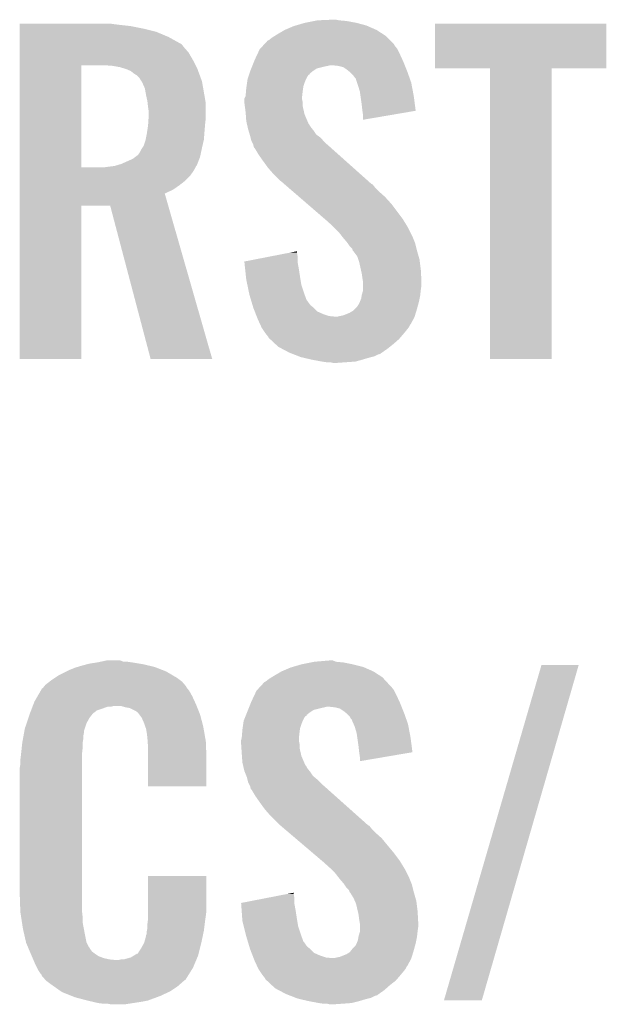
# Model space of a CAD drawing. Extents: x -9 to 122, y -9 to 65.
# Tile 23 of 256: x 3.28 to 5.6, y 23.17 to 27.07. Entities that reach past the tile are written whole.
import ezdxf

# ---------------------------------------------------------------- set-up
doc = ezdxf.new("R2010")
doc.units = 0
doc.layers.add('CLICKER_4_FOR_R7FA4M2A_V100_GTO', color=12, linetype='CONTINUOUS')

msp = doc.modelspace()

# ---------------------------------------------------------------- linework, layer by layer
at = {"layer": 'CLICKER_4_FOR_R7FA4M2A_V100_GTO'}
for points in [[(4.406898, 27.05354), (4.445, 27.06116), (4.61264, 27.05354), (4.572, 27.06116)], [(4.445, 27.06116), (4.457702, 27.0637), (4.572, 27.06116), (4.54406, 27.0637)], [(4.457702, 27.0637), (4.51612, 27.06624), (4.54406, 27.0637), (4.531362, 27.06624)], [(3.27916, 27.04846), (3.279162, 27.051), (3.65252, 27.04846), (3.63474, 27.051)], [(3.27916, 27.04592), (3.27916, 27.04846), (3.67284, 27.04592), (3.65252, 27.04846)], [(3.27916, 27.04084), (3.27916, 27.04592), (3.718558, 27.04084), (3.67284, 27.04592)], [(3.27916, 27.03068), (3.27916, 27.04084), (3.76936, 27.03068), (3.718558, 27.04084)], [(3.27916, 27.017978), (3.27916, 27.03068), (3.820162, 27.017978), (3.76936, 27.03068)], [(4.29768, 27.00782), (4.328158, 27.025598), (4.719038, 27.00782), (4.69138, 27.025598)], [(4.328158, 27.025598), (4.328162, 27.0256), (4.69138, 27.025598), (4.691376, 27.0256)], [(4.328162, 27.0256), (4.36372, 27.040842), (4.691376, 27.0256), (4.656544, 27.040842)], [(4.36372, 27.040842), (4.37235, 27.04338), (4.656544, 27.040842), (4.650742, 27.04338)], [(4.37235, 27.04338), (4.406898, 27.05354), (4.650742, 27.04338), (4.61264, 27.05354)], [(4.92252, 26.873222), (4.92254, 27.050978), (5.600678, 26.873222), (5.6007, 27.050978)], [(4.92254, 27.050978), (4.922542, 27.051), (5.6007, 27.050978), (4.922542, 27.051)], [(3.27916, 26.99766), (3.27916, 27.017978), (3.868422, 26.99766), (3.820162, 27.017978)], [(3.27916, 26.97226), (3.27916, 26.99766), (3.91414, 26.97226), (3.868422, 26.99766)], [(4.247854, 26.969716), (4.259584, 26.982422), (4.759962, 26.969716), (4.747258, 26.982422)], [(4.259584, 26.982422), (4.26466, 26.98496), (4.747258, 26.982422), (4.74472, 26.98496)], [(4.26466, 26.98496), (4.277362, 26.99512), (4.74472, 26.98496), (4.73456, 26.99512)], [(4.277362, 26.99512), (4.289548, 27.002738), (4.73456, 26.99512), (4.726942, 27.002738)], [(4.289548, 27.002738), (4.29768, 27.00782), (4.726942, 27.002738), (4.719038, 27.00782)], [(3.27916, 26.969716), (3.27916, 26.97226), (3.919222, 26.969716), (3.91414, 26.97226)], [(3.27916, 26.95702), (3.27916, 26.969716), (3.92938, 26.95702), (3.919222, 26.969716)], [(3.27916, 26.936698), (3.27916, 26.95702), (3.947162, 26.936698), (3.92938, 26.95702)], [(4.220734, 26.93162), (4.229102, 26.9494), (4.78282, 26.93162), (4.773932, 26.9494)], [(4.229102, 26.9494), (4.231444, 26.951938), (4.773932, 26.9494), (4.772662, 26.951938)], [(4.231444, 26.951938), (4.243168, 26.96464), (4.772662, 26.951938), (4.7625, 26.96464)], [(4.243168, 26.96464), (4.247854, 26.969716), (4.7625, 26.96464), (4.759962, 26.969716)], [(3.279158, 26.90622), (3.27916, 26.936698), (3.96494, 26.90622), (3.947162, 26.936698)], [(3.279158, 26.8859), (3.279158, 26.90622), (3.9751, 26.8859), (3.96494, 26.90622)], [(4.205732, 26.8986), (4.20878, 26.90622), (4.79806, 26.8986), (4.794544, 26.90622)], [(4.20878, 26.90622), (4.220734, 26.93162), (4.794544, 26.90622), (4.78282, 26.93162)], [(3.279152, 26.482062), (3.279158, 26.8859), (3.52298, 26.482062), (3.523002, 26.8859)], [(3.647442, 26.88336), (3.61442, 26.8859), (3.97637, 26.88336), (3.9751, 26.8859)], [(3.675382, 26.87828), (3.647442, 26.88336), (3.97891, 26.87828), (3.97637, 26.88336)], [(3.700782, 26.87066), (3.675382, 26.87828), (3.98272, 26.87066), (3.97891, 26.87828)], [(3.700788, 26.870658), (3.700782, 26.87066), (3.98272, 26.870658), (3.98272, 26.87066)], [(3.71856, 26.863038), (3.700788, 26.870658), (3.985528, 26.863038), (3.98272, 26.870658)], [(4.191846, 26.86304), (4.19354, 26.86812), (4.43992, 26.86304), (4.447538, 26.86812)], [(4.19354, 26.86812), (4.19557, 26.873198), (4.447538, 26.86812), (4.455156, 26.873198)], [(4.19557, 26.873198), (4.19862, 26.88082), (4.455156, 26.873198), (4.48564, 26.88082)], [(4.19862, 26.88082), (4.199636, 26.88336), (4.48564, 26.88082), (4.49834, 26.88336)], [(4.199636, 26.88336), (4.200652, 26.8859), (4.49834, 26.88336), (4.508498, 26.8859)], [(4.200652, 26.8859), (4.205732, 26.8986), (4.80314, 26.8859), (4.79806, 26.8986)], [(4.538978, 26.88336), (4.516118, 26.8859), (4.804156, 26.88336), (4.80314, 26.8859)], [(4.559298, 26.878282), (4.538978, 26.88336), (4.806188, 26.878282), (4.804156, 26.88336)], [(4.57454, 26.86812), (4.559298, 26.878282), (4.810252, 26.86812), (4.806188, 26.878282)], [(4.584066, 26.8605), (4.57454, 26.86812), (4.8133, 26.8605), (4.810252, 26.86812)], [(5.140938, 26.8732), (4.92252, 26.873222), (5.600678, 26.8732), (5.600678, 26.873222)], [(5.14094, 26.873178), (5.140938, 26.8732), (5.3848, 26.873178), (5.600678, 26.8732)], [(5.14096, 25.722602), (5.14094, 26.873178), (5.384778, 25.722602), (5.3848, 26.873178)], [(3.731262, 26.852878), (3.71856, 26.863038), (3.989272, 26.852878), (3.985528, 26.863038)], [(3.743962, 26.845258), (3.731262, 26.852878), (3.992078, 26.845258), (3.989272, 26.852878)], [(3.75158, 26.837638), (3.743962, 26.845258), (3.994886, 26.837638), (3.992078, 26.845258)], [(3.761106, 26.822398), (3.75158, 26.837638), (4.0005, 26.822398), (3.994886, 26.837638)], [(4.179026, 26.817322), (4.18084, 26.83002), (4.4069, 26.817322), (4.41198, 26.83002)], [(4.18084, 26.83002), (4.180842, 26.830022), (4.41198, 26.83002), (4.41198, 26.830022)], [(4.180842, 26.830022), (4.184226, 26.840178), (4.41198, 26.830022), (4.41706, 26.840178)], [(4.184226, 26.840178), (4.186766, 26.847796), (4.41706, 26.840178), (4.42214, 26.847796)], [(4.186766, 26.847796), (4.18761, 26.850334), (4.42214, 26.847796), (4.427206, 26.850334)], [(4.18761, 26.850334), (4.188456, 26.852872), (4.427206, 26.850334), (4.42722, 26.852872)], [(4.188456, 26.852872), (4.191846, 26.86304), (4.42722, 26.852872), (4.43992, 26.86304)], [(4.587238, 26.857962), (4.584066, 26.8605), (4.814196, 26.857962), (4.8133, 26.8605)], [(4.597398, 26.8478), (4.587238, 26.857962), (4.817784, 26.8478), (4.814196, 26.857962)], [(4.60502, 26.837642), (4.597398, 26.8478), (4.821368, 26.837642), (4.817784, 26.8478)], [(4.610094, 26.832566), (4.60502, 26.837642), (4.82316, 26.832566), (4.821368, 26.837642)], [(4.6101, 26.830024), (4.610094, 26.832566), (4.824056, 26.830024), (4.82316, 26.832566)], [(4.614336, 26.817318), (4.6101, 26.830024), (4.82854, 26.817318), (4.824056, 26.830024)], [(3.76428, 26.817318), (3.761106, 26.822398), (4.001384, 26.817318), (4.0005, 26.822398)], [(3.77444, 26.794458), (3.76428, 26.817318), (4.00536, 26.794458), (4.001384, 26.817318)], [(3.77952, 26.76652), (3.77444, 26.794458), (4.01022, 26.76652), (4.00536, 26.794458)], [(4.174912, 26.7843), (4.17576, 26.79446), (4.39928, 26.7843), (4.40073, 26.79446)], [(4.17576, 26.79446), (4.176848, 26.802078), (4.40073, 26.79446), (4.40182, 26.802078)], [(4.176848, 26.802078), (4.179026, 26.817322), (4.40182, 26.802078), (4.4069, 26.817322)], [(4.61772, 26.80716), (4.614336, 26.817318), (4.830476, 26.80716), (4.82854, 26.817318)], [(4.62534, 26.781762), (4.61772, 26.80716), (4.835314, 26.781762), (4.830476, 26.80716)], [(3.780086, 26.76398), (3.77952, 26.76652), (4.01066, 26.76398), (4.01022, 26.76652)], [(3.7846, 26.743658), (3.780086, 26.76398), (4.014048, 26.743658), (4.01066, 26.76398)], [(4.16814, 26.751278), (4.168142, 26.753824), (4.39674, 26.751278), (4.39674, 26.753824)], [(4.16814, 26.738582), (4.16814, 26.751278), (4.39928, 26.738582), (4.39674, 26.751278)], [(4.168142, 26.753824), (4.171946, 26.761438), (4.39674, 26.753824), (4.39674, 26.761438)], [(4.171946, 26.761438), (4.17322, 26.763984), (4.39674, 26.761438), (4.397022, 26.763984)], [(4.17322, 26.763984), (4.174912, 26.7843), (4.397022, 26.763984), (4.39928, 26.7843)], [(4.627882, 26.76398), (4.62534, 26.781762), (4.8387, 26.76398), (4.835314, 26.781762)], [(4.63296, 26.72842), (4.627882, 26.76398), (4.843326, 26.72842), (4.8387, 26.76398)], [(3.78573, 26.733498), (3.7846, 26.743658), (4.01574, 26.733498), (4.014048, 26.743658)], [(3.78714, 26.7208), (3.78573, 26.733498), (4.01574, 26.7208), (4.01574, 26.733498)], [(3.78968, 26.703018), (3.78714, 26.7208), (4.01574, 26.703018), (4.01574, 26.7208)], [(4.168142, 26.738578), (4.16814, 26.738582), (4.39928, 26.738578), (4.39928, 26.738582)], [(4.170174, 26.723338), (4.168142, 26.738578), (4.39928, 26.723338), (4.39928, 26.738578)], [(4.17322, 26.70048), (4.170174, 26.723338), (4.404558, 26.70048), (4.39928, 26.723338)], [(4.6355, 26.70556), (4.63296, 26.72842), (4.8463, 26.70556), (4.843326, 26.72842)], [(3.787648, 26.65476), (3.789172, 26.67762), (4.0132, 26.65476), (4.01574, 26.67762)], [(3.789172, 26.67762), (3.78968, 26.68524), (4.01574, 26.67762), (4.01574, 26.68524)], [(3.78968, 26.68524), (3.78968, 26.703018), (4.01574, 26.68524), (4.01574, 26.703018)], [(4.173946, 26.690318), (4.17322, 26.70048), (4.406902, 26.690318), (4.404558, 26.70048)], [(4.17576, 26.66492), (4.173946, 26.690318), (4.417788, 26.66492), (4.406902, 26.690318)], [(4.635502, 26.705556), (4.6355, 26.70556), (4.8463, 26.705556), (4.8463, 26.70556)], [(4.63804, 26.68778), (4.635502, 26.705556), (4.742104, 26.68778), (4.8463, 26.705556)], [(4.63804, 26.670026), (4.63804, 26.68778), (4.63804, 26.670026), (4.742104, 26.68778)], [(3.783622, 26.62428), (3.78714, 26.64714), (4.01066, 26.62428), (4.012564, 26.64714)], [(3.78714, 26.64714), (3.787648, 26.65476), (4.012564, 26.64714), (4.0132, 26.65476)], [(4.178106, 26.65476), (4.17576, 26.66492), (4.422142, 26.65476), (4.417788, 26.66492)], [(4.178692, 26.652216), (4.178106, 26.65476), (4.424682, 26.652216), (4.422142, 26.65476)], [(4.179864, 26.647138), (4.178692, 26.652216), (4.427222, 26.647138), (4.424682, 26.652216)], [(4.181622, 26.63952), (4.179864, 26.647138), (4.4323, 26.63952), (4.427222, 26.647138)], [(4.18338, 26.6319), (4.181622, 26.63952), (4.438396, 26.6319), (4.4323, 26.63952)], [(4.184904, 26.62682), (4.18338, 26.6319), (4.44246, 26.62682), (4.438396, 26.6319)], [(3.776978, 26.58872), (3.777486, 26.59126), (4.007532, 26.58872), (4.00812, 26.59126)], [(3.777486, 26.59126), (3.78206, 26.61412), (4.00812, 26.59126), (4.009878, 26.61412)], [(3.78206, 26.61412), (3.783622, 26.62428), (4.009878, 26.61412), (4.01066, 26.62428)], [(4.189478, 26.611578), (4.184904, 26.62682), (4.452622, 26.611578), (4.44246, 26.62682)], [(4.191, 26.606498), (4.189478, 26.611578), (4.459736, 26.606498), (4.452622, 26.611578)], [(4.192906, 26.59888), (4.191, 26.606498), (4.470402, 26.59888), (4.459736, 26.606498)], [(4.196078, 26.586182), (4.192906, 26.59888), (4.481284, 26.586182), (4.470402, 26.59888)], [(3.7592, 26.550618), (3.76428, 26.55824), (3.998866, 26.550618), (4.0005, 26.55824)], [(3.76428, 26.55824), (3.769358, 26.565856), (4.0005, 26.55824), (4.002256, 26.565856)], [(3.769358, 26.565856), (3.776978, 26.58872), (4.002256, 26.565856), (4.007532, 26.58872)], [(4.198622, 26.581098), (4.196078, 26.586182), (4.48564, 26.581098), (4.481284, 26.586182)], [(4.2037, 26.570942), (4.198622, 26.581098), (4.49725, 26.570942), (4.48564, 26.581098)], [(4.205606, 26.56332), (4.2037, 26.570942), (4.50596, 26.56332), (4.49725, 26.570942)], [(4.206238, 26.560786), (4.205606, 26.56332), (4.5088, 26.560786), (4.50596, 26.56332)], [(4.208778, 26.558242), (4.206238, 26.560786), (4.511652, 26.558242), (4.5088, 26.560786)], [(4.22402, 26.532838), (4.208778, 26.558242), (4.540122, 26.532838), (4.511652, 26.558242)], [(3.68046, 26.494738), (3.726178, 26.51506), (3.982128, 26.494738), (3.989946, 26.51506)], [(3.726178, 26.51506), (3.736334, 26.522678), (3.989946, 26.51506), (3.992878, 26.522678)], [(3.736334, 26.522678), (3.746498, 26.5303), (3.992878, 26.522678), (3.99451, 26.5303)], [(3.746498, 26.5303), (3.749038, 26.532838), (3.99451, 26.5303), (3.995054, 26.532838)], [(3.749038, 26.532838), (3.754118, 26.540458), (3.995054, 26.532838), (3.996688, 26.540458)], [(3.754118, 26.540458), (3.7592, 26.550618), (3.996688, 26.540458), (3.998866, 26.550618)], [(4.2418, 26.50744), (4.22402, 26.532838), (4.568586, 26.50744), (4.540122, 26.532838)], [(3.279152, 26.48204), (3.279152, 26.482062), (3.616958, 26.48204), (3.52298, 26.482062)], [(3.279152, 26.476962), (3.279152, 26.48204), (3.97256, 26.476962), (3.975098, 26.48204)], [(3.279152, 26.46426), (3.279152, 26.476962), (3.964942, 26.46426), (3.97256, 26.476962)], [(3.616958, 26.48204), (3.63474, 26.48458), (3.975098, 26.48204), (3.976368, 26.48458)], [(3.63474, 26.48458), (3.655026, 26.487116), (3.976368, 26.48458), (3.977638, 26.487116)], [(3.655026, 26.487116), (3.655058, 26.48712), (3.977638, 26.487116), (3.97764, 26.48712)], [(3.655058, 26.48712), (3.663526, 26.48966), (3.97764, 26.48712), (3.980176, 26.48966)], [(3.663526, 26.48966), (3.68046, 26.494738), (3.980176, 26.48966), (3.982128, 26.494738)], [(4.26212, 26.479498), (4.2418, 26.50744), (4.5999, 26.479498), (4.568586, 26.50744)], [(4.2799, 26.45918), (4.26212, 26.479498), (4.62267, 26.45918), (4.5999, 26.479498)], [(3.27915, 26.446478), (3.279152, 26.46426), (3.952238, 26.446478), (3.964942, 26.46426)], [(3.27915, 26.4287), (3.27915, 26.446478), (3.934458, 26.4287), (3.952238, 26.446478)], [(4.31038, 26.4287), (4.2799, 26.45918), (4.65683, 26.4287), (4.62267, 26.45918)], [(3.27915, 26.41092), (3.27915, 26.4287), (3.9116, 26.41092), (3.934458, 26.4287)], [(3.27915, 26.39314), (3.27915, 26.41092), (3.886198, 26.39314), (3.9116, 26.41092)], [(4.323078, 26.418542), (4.31038, 26.4287), (4.668214, 26.418542), (4.65683, 26.4287)], [(4.32562, 26.415998), (4.323078, 26.418542), (4.671064, 26.415998), (4.668214, 26.418542)], [(4.328564, 26.413456), (4.32562, 26.415998), (4.676142, 26.413456), (4.671064, 26.415998)], [(4.343266, 26.40076), (4.328564, 26.413456), (4.6863, 26.40076), (4.676142, 26.413456)], [(4.360912, 26.38552), (4.343266, 26.40076), (4.70154, 26.38552), (4.6863, 26.40076)], [(3.27915, 26.377882), (3.27915, 26.39314), (3.853184, 26.377882), (3.886198, 26.39314)], [(3.27915, 26.32964), (3.27915, 26.377882), (3.86702, 26.32964), (3.853184, 26.377882)], [(4.38444, 26.3652), (4.360912, 26.38552), (4.7244, 26.3652), (4.70154, 26.38552)], [(4.41679, 26.337262), (4.38444, 26.3652), (4.749798, 26.337262), (4.7244, 26.3652)], [(3.27914, 25.722602), (3.27915, 26.329618), (3.522958, 25.722602), (3.52298, 26.329618)], [(3.27915, 26.329618), (3.27915, 26.32964), (3.52298, 26.329618), (3.637262, 26.32964)], [(3.797296, 25.722596), (3.637262, 26.32964), (4.041108, 25.722596), (3.86702, 26.32964)], [(4.487378, 26.2763), (4.41679, 26.337262), (4.79552, 26.2763), (4.749798, 26.337262)], [(4.49326, 26.27122), (4.487378, 26.2763), (4.798648, 26.27122), (4.79552, 26.2763)], [(4.51866, 26.24836), (4.49326, 26.27122), (4.812714, 26.24836), (4.798648, 26.27122)], [(4.52374, 26.24328), (4.51866, 26.24836), (4.81584, 26.24328), (4.812714, 26.24836)], [(4.541518, 26.2255), (4.52374, 26.24328), (4.82473, 26.2255), (4.81584, 26.24328)], [(4.555348, 26.20772), (4.541518, 26.2255), (4.83362, 26.20772), (4.82473, 26.2255)], [(4.5593, 26.202638), (4.555348, 26.20772), (4.835654, 26.202638), (4.83362, 26.20772)], [(4.57454, 26.184862), (4.5593, 26.202638), (4.842764, 26.184862), (4.835654, 26.202638)], [(4.576236, 26.182318), (4.57454, 26.184862), (4.84378, 26.182318), (4.842764, 26.184862)], [(4.5847, 26.16962), (4.576236, 26.182318), (4.846956, 26.16962), (4.84378, 26.182318)], [(4.594856, 26.159462), (4.5847, 26.16962), (4.849496, 26.159462), (4.846956, 26.16962)], [(4.16816, 26.108664), (4.272336, 26.128978), (4.37896, 26.108664), (4.37896, 26.128978)], [(4.272336, 26.128978), (4.35049, 26.144218), (4.37896, 26.128978), (4.37642, 26.144218)], [(4.35049, 26.144218), (4.37642, 26.149274), (4.37642, 26.144218), (4.37642, 26.149274)], [(4.5974, 26.151844), (4.594856, 26.159462), (4.8514, 26.151844), (4.849496, 26.159462)], [(4.597404, 26.15184), (4.5974, 26.151844), (4.8514, 26.15184), (4.8514, 26.151844)], [(4.599938, 26.1493), (4.597404, 26.15184), (4.852126, 26.1493), (4.8514, 26.15184)], [(4.615178, 26.128982), (4.599938, 26.1493), (4.857932, 26.128982), (4.852126, 26.1493)], [(4.619414, 26.116278), (4.615178, 26.128982), (4.86156, 26.116278), (4.857932, 26.128982)], [(4.168434, 26.106118), (4.16816, 26.108664), (4.37896, 26.106118), (4.37896, 26.108664)], [(4.171418, 26.07818), (4.168434, 26.106118), (4.38404, 26.07818), (4.37896, 26.106118)], [(4.622798, 26.10612), (4.619414, 26.116278), (4.86283, 26.10612), (4.86156, 26.116278)], [(4.629574, 26.07564), (4.622798, 26.10612), (4.86664, 26.07564), (4.86283, 26.10612)], [(4.174946, 26.04516), (4.171418, 26.07818), (4.38912, 26.04516), (4.38404, 26.07818)], [(4.17576, 26.03754), (4.174946, 26.04516), (4.390392, 26.03754), (4.38912, 26.04516)], [(4.63296, 26.060398), (4.629574, 26.07564), (4.867488, 26.060398), (4.86664, 26.07564)], [(4.6355, 26.04262), (4.63296, 26.060398), (4.868476, 26.04262), (4.867488, 26.060398)], [(4.180524, 26.014678), (4.17576, 26.03754), (4.394202, 26.014678), (4.390392, 26.03754)], [(4.186874, 25.9842), (4.180524, 26.014678), (4.40436, 25.9842), (4.394202, 26.014678)], [(4.637618, 26.029922), (4.6355, 26.04262), (4.86918, 26.029922), (4.868476, 26.04262)], [(4.63804, 26.027382), (4.637618, 26.029922), (4.86918, 26.027382), (4.86918, 26.029922)], [(4.63804, 26.01468), (4.63804, 26.027382), (4.86918, 26.01468), (4.86918, 26.027382)], [(4.63804, 25.9969), (4.63804, 26.01468), (4.86664, 25.9969), (4.86918, 26.01468)], [(4.18846, 25.976578), (4.186874, 25.9842), (4.407134, 25.976578), (4.40436, 25.9842)], [(4.194556, 25.95626), (4.18846, 25.976578), (4.414524, 25.95626), (4.407134, 25.976578)], [(4.63042, 25.961342), (4.632536, 25.974042), (4.86156, 25.961342), (4.8641, 25.974042)], [(4.632536, 25.974042), (4.63296, 25.976582), (4.8641, 25.974042), (4.864382, 25.976582)], [(4.63296, 25.976582), (4.63804, 25.994362), (4.864382, 25.976582), (4.866356, 25.994362)], [(4.63804, 25.994362), (4.63804, 25.9969), (4.866356, 25.994362), (4.86664, 25.9969)], [(4.195318, 25.95372), (4.194556, 25.95626), (4.41706, 25.95372), (4.414524, 25.95626)], [(4.197604, 25.9461), (4.195318, 25.95372), (4.42214, 25.9461), (4.41706, 25.95372)], [(4.200652, 25.935938), (4.197604, 25.9461), (4.429762, 25.935938), (4.42214, 25.9461)], [(4.2037, 25.92578), (4.200652, 25.935938), (4.44246, 25.92578), (4.429762, 25.935938)], [(4.60502, 25.9207), (4.61518, 25.93086), (4.8514, 25.9207), (4.85417, 25.93086)], [(4.61518, 25.93086), (4.62026, 25.938482), (4.85417, 25.93086), (4.856248, 25.938482)], [(4.62026, 25.938482), (4.62534, 25.94864), (4.856248, 25.938482), (4.85902, 25.94864)], [(4.62534, 25.94864), (4.63042, 25.961342), (4.85902, 25.94864), (4.86156, 25.961342)], [(4.2037, 25.925778), (4.2037, 25.92578), (4.442464, 25.925778), (4.44246, 25.92578)], [(4.209628, 25.910538), (4.2037, 25.925778), (4.457704, 25.910538), (4.442464, 25.925778)], [(4.213578, 25.90038), (4.209628, 25.910538), (4.48056, 25.90038), (4.457704, 25.910538)], [(4.216542, 25.89276), (4.213578, 25.90038), (4.503422, 25.89276), (4.48056, 25.90038)], [(4.21753, 25.89022), (4.216542, 25.89276), (4.528818, 25.89022), (4.503422, 25.89276)], [(4.218518, 25.887678), (4.21753, 25.89022), (4.84124, 25.887678), (4.842022, 25.89022)], [(4.536442, 25.89022), (4.5466, 25.89276), (4.842022, 25.89022), (4.842802, 25.89276)], [(4.5466, 25.89276), (4.559302, 25.895302), (4.842802, 25.89276), (4.843584, 25.895302)], [(4.559302, 25.895302), (4.584702, 25.90546), (4.843584, 25.895302), (4.84671, 25.90546)], [(4.584702, 25.90546), (4.597402, 25.913082), (4.84671, 25.90546), (4.849056, 25.913082)], [(4.597402, 25.913082), (4.60502, 25.9207), (4.849056, 25.913082), (4.8514, 25.9207)], [(4.22148, 25.88006), (4.218518, 25.887678), (4.837082, 25.88006), (4.84124, 25.887678)], [(4.23086, 25.85974), (4.22148, 25.88006), (4.825998, 25.85974), (4.837082, 25.88006)], [(4.232034, 25.857196), (4.23086, 25.85974), (4.823458, 25.857196), (4.825998, 25.85974)], [(4.23672, 25.84704), (4.232034, 25.857196), (4.81838, 25.84704), (4.823458, 25.857196)], [(4.245188, 25.83434), (4.23672, 25.84704), (4.80822, 25.83434), (4.81838, 25.84704)], [(4.25196, 25.82418), (4.245188, 25.83434), (4.799752, 25.82418), (4.80822, 25.83434)], [(4.256024, 25.8191), (4.25196, 25.82418), (4.79552, 25.8191), (4.799752, 25.82418)], [(4.26212, 25.81148), (4.256024, 25.8191), (4.788988, 25.81148), (4.79552, 25.8191)], [(4.264658, 25.806404), (4.26212, 25.81148), (4.784638, 25.806404), (4.788988, 25.81148)], [(4.270108, 25.801318), (4.264658, 25.806404), (4.78028, 25.801318), (4.784638, 25.806404)], [(4.289156, 25.78354), (4.270108, 25.801318), (4.75996, 25.78354), (4.78028, 25.801318)], [(4.30276, 25.770842), (4.289156, 25.78354), (4.744086, 25.770842), (4.75996, 25.78354)], [(4.317156, 25.76322), (4.30276, 25.770842), (4.73456, 25.76322), (4.744086, 25.770842)], [(4.345938, 25.74798), (4.317156, 25.76322), (4.712788, 25.74798), (4.73456, 25.76322)], [(4.352476, 25.745438), (4.345938, 25.74798), (4.709158, 25.745438), (4.712788, 25.74798)], [(4.359008, 25.742898), (4.352476, 25.745438), (4.706614, 25.742898), (4.709158, 25.745438)], [(4.365536, 25.74036), (4.359008, 25.742898), (4.696458, 25.74036), (4.706614, 25.742898)], [(4.385138, 25.732738), (4.365536, 25.74036), (4.681218, 25.732738), (4.696458, 25.74036)], [(3.522958, 25.72258), (3.27914, 25.722602), (3.522958, 25.72258), (3.522958, 25.722602)], [(4.041112, 25.72258), (3.797296, 25.722596), (4.041112, 25.72258), (4.041108, 25.722596)], [(4.391658, 25.730202), (4.385138, 25.732738), (4.671072, 25.730202), (4.681218, 25.732738)], [(4.40246, 25.72766), (4.391658, 25.730202), (4.660902, 25.72766), (4.671072, 25.730202)], [(4.43484, 25.72004), (4.40246, 25.72766), (4.6355, 25.72004), (4.660902, 25.72766)], [(4.47548, 25.71242), (4.43484, 25.72004), (4.607558, 25.71242), (4.6355, 25.72004)], [(4.49326, 25.70988), (4.47548, 25.71242), (4.572, 25.70988), (4.607558, 25.71242)], [(4.518658, 25.70734), (4.508498, 25.70988), (4.536442, 25.70734), (4.572, 25.70988)], [(5.384778, 25.72258), (5.14096, 25.722602), (5.384778, 25.72258), (5.384778, 25.722602)], [(3.598334, 24.5237), (3.622032, 24.528778), (3.690624, 24.5237), (3.677924, 24.528778)], [(3.622032, 24.528778), (3.622042, 24.52878), (3.677924, 24.528778), (3.622042, 24.52878)], [(4.445, 24.5237), (4.503394, 24.528778), (4.531362, 24.5237), (4.518664, 24.528778)], [(4.503394, 24.528778), (4.503418, 24.52878), (4.518664, 24.528778), (4.503418, 24.52878)], [(3.434082, 24.47036), (3.46456, 24.4856), (3.88417, 24.47036), (3.858262, 24.4856)], [(3.46456, 24.4856), (3.47472, 24.49068), (3.858262, 24.4856), (3.845198, 24.49068)], [(3.47472, 24.49068), (3.500118, 24.50084), (3.845198, 24.49068), (3.81907, 24.50084)], [(3.500118, 24.50084), (3.508578, 24.503378), (3.81907, 24.50084), (3.812542, 24.503378)], [(3.508578, 24.503378), (3.52552, 24.50846), (3.812542, 24.503378), (3.790948, 24.50846)], [(3.52552, 24.50846), (3.544146, 24.51354), (3.790948, 24.50846), (3.76936, 24.51354)], [(3.544146, 24.51354), (3.55346, 24.51608), (3.76936, 24.51354), (3.75412, 24.51608)], [(3.55346, 24.51608), (3.58648, 24.52116), (3.75412, 24.51608), (3.72364, 24.52116)], [(3.58648, 24.52116), (3.598334, 24.5237), (3.72364, 24.52116), (3.70586, 24.5237)], [(4.28498, 24.46782), (4.315458, 24.485598), (4.706338, 24.46782), (4.67868, 24.485598)], [(4.315458, 24.485598), (4.315462, 24.4856), (4.67868, 24.485598), (4.678676, 24.4856)], [(4.315462, 24.4856), (4.35102, 24.500842), (4.678676, 24.4856), (4.643844, 24.500842)], [(4.35102, 24.500842), (4.35965, 24.50338), (4.643844, 24.500842), (4.638042, 24.50338)], [(4.35965, 24.50338), (4.394198, 24.51354), (4.638042, 24.50338), (4.5974, 24.51354)], [(4.394198, 24.51354), (4.432298, 24.52116), (4.5974, 24.51354), (4.559302, 24.52116)], [(4.432298, 24.52116), (4.445, 24.5237), (4.559302, 24.52116), (4.531362, 24.5237)], [(4.958086, 23.182608), (5.344168, 24.510972), (5.10793, 23.182608), (5.491474, 24.510972)], [(5.344168, 24.510972), (5.344178, 24.511), (5.491474, 24.510972), (5.344178, 24.511)], [(3.397068, 24.44496), (3.4036, 24.45004), (3.921762, 24.44496), (3.914988, 24.45004)], [(3.4036, 24.45004), (3.41884, 24.4602), (3.914988, 24.45004), (3.90144, 24.4602)], [(3.41884, 24.4602), (3.434082, 24.47036), (3.90144, 24.4602), (3.88417, 24.47036)], [(4.25196, 24.44496), (4.264662, 24.45512), (4.730654, 24.44496), (4.721274, 24.45512)], [(4.264662, 24.45512), (4.276848, 24.462738), (4.721274, 24.45512), (4.714242, 24.462738)], [(4.276848, 24.462738), (4.28498, 24.46782), (4.714242, 24.462738), (4.706338, 24.46782)], [(3.349322, 24.38654), (3.362554, 24.409398), (3.9624, 24.38654), (3.949702, 24.409398)], [(3.362554, 24.409398), (3.3655, 24.414484), (3.949702, 24.409398), (3.945634, 24.414484)], [(3.3655, 24.414484), (3.365514, 24.417026), (3.945634, 24.414484), (3.9436, 24.417026)], [(3.365514, 24.417026), (3.370582, 24.419564), (3.9436, 24.417026), (3.94157, 24.419564)], [(3.370582, 24.419564), (3.37261, 24.4221), (3.94157, 24.419564), (3.93954, 24.4221)], [(3.37261, 24.4221), (3.376672, 24.427176), (3.93954, 24.4221), (3.937002, 24.427176)], [(3.376672, 24.427176), (3.380742, 24.432262), (3.937002, 24.427176), (3.932644, 24.432262)], [(3.380742, 24.432262), (3.397068, 24.44496), (3.932644, 24.432262), (3.921762, 24.44496)], [(4.208034, 24.39162), (4.216402, 24.4094), (4.77012, 24.39162), (4.761232, 24.4094)], [(4.216402, 24.4094), (4.218744, 24.411938), (4.761232, 24.4094), (4.759962, 24.411938)], [(4.218744, 24.411938), (4.230466, 24.424638), (4.759962, 24.411938), (4.749802, 24.424638)], [(4.230466, 24.424638), (4.235158, 24.42972), (4.749802, 24.424638), (4.74472, 24.42972)], [(4.235158, 24.42972), (4.246884, 24.442422), (4.74472, 24.42972), (4.732996, 24.442422)], [(4.246884, 24.442422), (4.25196, 24.44496), (4.732996, 24.442422), (4.730654, 24.44496)], [(3.33756, 24.366222), (3.349322, 24.38654), (3.971778, 24.366222), (3.9624, 24.38654)], [(4.19608, 24.36622), (4.208034, 24.39162), (4.781844, 24.36622), (4.77012, 24.39162)], [(3.320142, 24.3205), (3.324012, 24.330658), (3.57124, 24.3205), (3.583938, 24.330658)], [(3.324012, 24.330658), (3.325948, 24.33574), (3.583938, 24.330658), (3.59918, 24.33574)], [(3.325948, 24.33574), (3.329816, 24.345898), (3.59918, 24.33574), (3.627118, 24.345898)], [(3.329816, 24.345898), (3.329818, 24.3459), (3.627118, 24.345898), (3.639818, 24.3459)], [(3.329818, 24.3459), (3.330786, 24.34844), (3.639818, 24.3459), (3.649978, 24.34844)], [(3.330786, 24.34844), (3.33272, 24.35352), (3.979672, 24.34844), (3.97764, 24.35352)], [(3.33272, 24.35352), (3.33756, 24.366222), (3.97764, 24.35352), (3.971778, 24.366222)], [(3.698238, 24.34336), (3.680458, 24.34844), (3.981704, 24.34336), (3.979672, 24.34844)], [(3.713478, 24.34082), (3.698238, 24.34336), (3.98272, 24.34082), (3.981704, 24.34336)], [(3.738878, 24.32812), (3.713478, 24.34082), (3.9878, 24.32812), (3.98272, 24.34082)], [(4.178808, 24.32304), (4.18287, 24.333198), (4.42722, 24.32304), (4.442456, 24.333198)], [(4.18287, 24.333198), (4.18592, 24.34082), (4.442456, 24.333198), (4.47294, 24.34082)], [(4.18592, 24.34082), (4.186936, 24.34336), (4.47294, 24.34082), (4.48564, 24.34336)], [(4.186936, 24.34336), (4.187952, 24.3459), (4.48564, 24.34336), (4.495798, 24.3459)], [(4.187952, 24.3459), (4.193032, 24.3586), (4.79044, 24.3459), (4.78536, 24.3586)], [(4.193032, 24.3586), (4.19608, 24.36622), (4.78536, 24.3586), (4.781844, 24.36622)], [(4.526278, 24.34336), (4.503418, 24.3459), (4.791456, 24.34336), (4.79044, 24.3459)], [(4.546598, 24.338282), (4.526278, 24.34336), (4.793488, 24.338282), (4.791456, 24.34336)], [(4.56184, 24.32812), (4.546598, 24.338282), (4.797552, 24.32812), (4.793488, 24.338282)], [(3.306232, 24.279858), (3.313852, 24.302718), (3.5433, 24.279858), (3.555998, 24.302718)], [(3.313852, 24.302718), (3.31724, 24.31288), (3.555998, 24.302718), (3.564126, 24.31288)], [(3.31724, 24.31288), (3.318206, 24.315418), (3.564126, 24.31288), (3.566158, 24.315418)], [(3.318206, 24.315418), (3.320142, 24.3205), (3.566158, 24.315418), (3.57124, 24.3205)], [(3.746498, 24.323042), (3.738878, 24.32812), (3.989832, 24.323042), (3.9878, 24.32812)], [(3.752214, 24.31542), (3.746498, 24.323042), (3.99288, 24.31542), (3.989832, 24.323042)], [(3.761738, 24.30272), (3.752214, 24.31542), (3.996224, 24.30272), (3.99288, 24.31542)], [(3.7719, 24.279858), (3.761738, 24.30272), (4.00224, 24.279858), (3.996224, 24.30272)], [(4.165602, 24.290022), (4.169664, 24.300178), (4.39928, 24.290022), (4.40436, 24.300178)], [(4.169664, 24.300178), (4.17271, 24.307796), (4.40436, 24.300178), (4.40944, 24.307796)], [(4.17271, 24.307796), (4.173726, 24.310334), (4.40944, 24.307796), (4.414506, 24.310334)], [(4.173726, 24.310334), (4.17474, 24.312872), (4.414506, 24.310334), (4.41452, 24.312872)], [(4.17474, 24.312872), (4.178808, 24.32304), (4.41452, 24.312872), (4.42722, 24.32304)], [(4.571366, 24.3205), (4.56184, 24.32812), (4.8006, 24.3205), (4.797552, 24.32812)], [(4.574538, 24.317962), (4.571366, 24.3205), (4.801496, 24.317962), (4.8006, 24.3205)], [(4.584698, 24.3078), (4.574538, 24.317962), (4.805084, 24.3078), (4.801496, 24.317962)], [(4.589778, 24.297644), (4.584698, 24.3078), (4.808668, 24.297644), (4.805084, 24.3078)], [(4.594854, 24.292566), (4.589778, 24.297644), (4.81046, 24.292566), (4.808668, 24.297644)], [(4.59486, 24.290024), (4.594854, 24.292566), (4.811356, 24.290024), (4.81046, 24.292566)], [(3.297612, 24.249376), (3.299462, 24.259542), (3.53314, 24.249376), (3.536528, 24.259542)], [(3.299462, 24.259542), (3.306232, 24.279858), (3.536528, 24.259542), (3.5433, 24.279858)], [(3.776134, 24.267162), (3.7719, 24.279858), (4.00558, 24.267162), (4.00224, 24.279858)], [(3.77698, 24.264622), (3.776134, 24.267162), (4.006022, 24.264622), (4.00558, 24.267162)], [(3.779518, 24.259544), (3.77698, 24.264622), (4.006906, 24.259544), (4.006022, 24.264622)], [(3.77952, 24.257002), (3.779518, 24.259544), (4.007348, 24.257002), (4.006906, 24.259544)], [(3.78206, 24.24176), (3.77952, 24.257002), (4.009998, 24.24176), (4.007348, 24.257002)], [(4.159672, 24.2443), (4.16052, 24.25446), (4.38658, 24.2443), (4.38803, 24.25446)], [(4.16052, 24.25446), (4.161608, 24.262078), (4.38803, 24.25446), (4.38912, 24.262078)], [(4.161608, 24.262078), (4.163786, 24.277322), (4.38912, 24.262078), (4.3942, 24.277322)], [(4.163786, 24.277322), (4.1656, 24.29002), (4.3942, 24.277322), (4.39928, 24.29002)], [(4.1656, 24.29002), (4.165602, 24.290022), (4.39928, 24.29002), (4.39928, 24.290022)], [(4.600508, 24.277318), (4.59486, 24.290024), (4.81584, 24.277318), (4.811356, 24.290024)], [(4.60502, 24.267162), (4.600508, 24.277318), (4.817776, 24.267162), (4.81584, 24.277318)], [(4.61264, 24.241762), (4.60502, 24.267162), (4.822614, 24.241762), (4.817776, 24.267162)], [(3.2893, 24.20366), (3.291608, 24.216358), (3.528482, 24.20366), (3.5306, 24.216358)], [(3.291608, 24.216358), (3.293918, 24.229058), (3.5306, 24.216358), (3.5306, 24.229058)], [(3.293918, 24.229058), (3.296228, 24.241758), (3.5306, 24.229058), (3.53314, 24.241758)], [(3.296228, 24.241758), (3.297612, 24.249376), (3.53314, 24.241758), (3.53314, 24.249376)], [(3.7846, 24.22144), (3.78206, 24.24176), (4.013532, 24.22144), (4.009998, 24.24176)], [(3.785508, 24.208738), (3.7846, 24.22144), (4.01574, 24.208738), (4.013532, 24.22144)], [(4.15544, 24.213822), (4.157344, 24.221438), (4.38404, 24.213822), (4.38404, 24.221438)], [(4.15544, 24.211278), (4.15544, 24.213822), (4.38404, 24.211278), (4.38404, 24.213822)], [(4.157344, 24.221438), (4.15798, 24.223982), (4.38404, 24.221438), (4.384322, 24.223982)], [(4.15798, 24.223982), (4.159672, 24.2443), (4.384322, 24.223982), (4.38658, 24.2443)], [(4.615182, 24.22398), (4.61264, 24.241762), (4.826, 24.22398), (4.822614, 24.241762)], [(4.62026, 24.18842), (4.615182, 24.22398), (4.830626, 24.18842), (4.826, 24.22398)], [(3.284486, 24.157938), (3.286892, 24.1808), (3.52552, 24.157938), (3.52806, 24.1808)], [(3.286892, 24.1808), (3.289032, 24.201118), (3.52806, 24.1808), (3.52806, 24.201118)], [(3.289032, 24.201118), (3.2893, 24.20366), (3.52806, 24.201118), (3.528482, 24.20366)], [(3.78714, 24.18588), (3.785508, 24.208738), (4.016656, 24.18588), (4.01574, 24.208738)], [(3.78714, 24.14524), (3.78714, 24.18588), (4.01828, 24.14524), (4.016656, 24.18588)], [(4.15544, 24.198578), (4.15544, 24.211278), (4.38658, 24.198578), (4.38404, 24.211278)], [(4.156458, 24.183338), (4.15544, 24.198578), (4.38658, 24.183338), (4.38658, 24.198578)], [(4.15798, 24.16048), (4.156458, 24.183338), (4.391858, 24.16048), (4.38658, 24.183338)], [(4.6228, 24.16556), (4.62026, 24.18842), (4.8336, 24.16556), (4.830626, 24.18842)], [(3.28168, 24.13508), (3.28422, 24.1554), (3.52552, 24.13508), (3.52552, 24.1554)], [(3.28168, 24.117302), (3.28168, 24.13508), (3.52552, 24.117302), (3.52552, 24.13508)], [(3.28422, 24.1554), (3.284486, 24.157938), (3.52552, 24.1554), (3.52552, 24.157938)], [(3.78714, 24.030962), (3.78714, 24.14524), (4.018258, 24.030962), (4.01828, 24.14524)], [(4.158706, 24.150318), (4.15798, 24.16048), (4.394202, 24.150318), (4.391858, 24.16048)], [(4.16052, 24.12492), (4.158706, 24.150318), (4.405088, 24.12492), (4.394202, 24.150318)], [(4.622802, 24.165556), (4.6228, 24.16556), (4.8336, 24.165556), (4.8336, 24.16556)], [(4.62534, 24.14778), (4.622802, 24.165556), (4.729404, 24.14778), (4.8336, 24.165556)], [(4.62534, 24.130026), (4.62534, 24.14778), (4.62534, 24.130026), (4.729404, 24.14778)], [(3.27914, 24.102062), (3.28168, 24.117302), (3.52552, 24.102062), (3.52552, 24.117302)], [(3.27914, 23.60676), (3.27914, 24.102062), (3.52552, 23.60676), (3.52552, 24.102062)], [(4.162866, 24.11476), (4.16052, 24.12492), (4.409442, 24.11476), (4.405088, 24.12492)], [(4.163452, 24.112216), (4.162866, 24.11476), (4.411982, 24.112216), (4.409442, 24.11476)], [(4.164624, 24.107138), (4.163452, 24.112216), (4.414522, 24.107138), (4.411982, 24.112216)], [(4.166382, 24.09952), (4.164624, 24.107138), (4.4196, 24.09952), (4.414522, 24.107138)], [(4.16814, 24.091902), (4.166382, 24.09952), (4.425696, 24.091902), (4.4196, 24.09952)], [(4.170174, 24.08682), (4.16814, 24.091902), (4.42976, 24.08682), (4.425696, 24.091902)], [(4.176268, 24.071578), (4.170174, 24.08682), (4.439924, 24.071578), (4.42976, 24.08682)], [(4.178298, 24.066502), (4.176268, 24.071578), (4.446016, 24.066502), (4.439924, 24.071578)], [(4.180204, 24.058882), (4.178298, 24.066502), (4.455158, 24.058882), (4.446016, 24.066502)], [(4.183378, 24.046182), (4.180204, 24.058882), (4.467858, 24.046182), (4.455158, 24.058882)], [(4.018258, 24.03094), (3.78714, 24.030962), (4.018258, 24.03094), (4.018258, 24.030962)], [(4.18592, 24.0411), (4.183378, 24.046182), (4.47294, 24.0411), (4.467858, 24.046182)], [(4.191, 24.030942), (4.18592, 24.0411), (4.48455, 24.030942), (4.47294, 24.0411)], [(4.192906, 24.02332), (4.191, 24.030942), (4.49326, 24.02332), (4.48455, 24.030942)], [(4.193538, 24.020786), (4.192906, 24.02332), (4.4961, 24.020786), (4.49326, 24.02332)], [(4.196078, 24.018242), (4.193538, 24.020786), (4.498952, 24.018242), (4.4961, 24.020786)], [(4.21132, 23.992838), (4.196078, 24.018242), (4.527422, 23.992838), (4.498952, 24.018242)], [(4.2291, 23.96744), (4.21132, 23.992838), (4.555886, 23.96744), (4.527422, 23.992838)], [(4.24942, 23.939498), (4.2291, 23.96744), (4.5872, 23.939498), (4.555886, 23.96744)], [(4.2672, 23.91918), (4.24942, 23.939498), (4.60997, 23.91918), (4.5872, 23.939498)], [(4.310382, 23.875998), (4.2672, 23.91918), (4.658364, 23.875998), (4.60997, 23.91918)], [(4.31337, 23.873456), (4.310382, 23.875998), (4.663442, 23.873456), (4.658364, 23.875998)], [(4.328294, 23.86076), (4.31337, 23.873456), (4.6736, 23.86076), (4.663442, 23.873456)], [(4.346208, 23.84552), (4.328294, 23.86076), (4.68884, 23.84552), (4.6736, 23.86076)], [(4.370096, 23.825198), (4.346208, 23.84552), (4.711702, 23.825198), (4.68884, 23.84552)], [(4.402934, 23.79726), (4.370096, 23.825198), (4.73456, 23.79726), (4.711702, 23.825198)], [(4.438762, 23.76678), (4.402934, 23.79726), (4.75996, 23.76678), (4.73456, 23.79726)], [(4.47459, 23.7363), (4.438762, 23.76678), (4.78282, 23.7363), (4.75996, 23.76678)], [(4.48056, 23.73122), (4.47459, 23.7363), (4.785948, 23.73122), (4.78282, 23.7363)], [(4.50596, 23.70836), (4.48056, 23.73122), (4.800014, 23.70836), (4.785948, 23.73122)], [(4.51104, 23.70328), (4.50596, 23.70836), (4.80314, 23.70328), (4.800014, 23.70836)], [(3.787144, 23.53818), (3.78716, 23.675318), (4.01828, 23.53818), (4.01828, 23.675318)], [(3.78716, 23.675318), (3.787162, 23.67534), (4.01828, 23.675318), (3.787162, 23.67534)], [(4.528818, 23.6855), (4.51104, 23.70328), (4.81203, 23.6855), (4.80314, 23.70328)], [(4.542648, 23.66772), (4.528818, 23.6855), (4.82092, 23.66772), (4.81203, 23.6855)], [(4.5466, 23.662638), (4.542648, 23.66772), (4.822954, 23.662638), (4.82092, 23.66772)], [(4.56184, 23.644862), (4.5466, 23.662638), (4.830064, 23.644862), (4.822954, 23.662638)], [(4.563536, 23.642318), (4.56184, 23.644862), (4.83108, 23.642318), (4.830064, 23.644862)], [(4.572, 23.62962), (4.563536, 23.642318), (4.834256, 23.62962), (4.83108, 23.642318)], [(4.582156, 23.619462), (4.572, 23.62962), (4.836796, 23.619462), (4.834256, 23.62962)], [(3.281506, 23.53818), (3.27914, 23.60676), (3.52552, 23.53818), (3.52552, 23.60676)], [(4.15546, 23.568664), (4.259636, 23.588978), (4.36626, 23.568664), (4.36626, 23.588978)], [(4.259636, 23.588978), (4.33779, 23.604218), (4.36626, 23.588978), (4.36372, 23.604218)], [(4.33779, 23.604218), (4.36372, 23.609274), (4.36372, 23.604218), (4.36372, 23.609274)], [(4.5847, 23.611844), (4.582156, 23.619462), (4.8387, 23.611844), (4.836796, 23.619462)], [(4.584704, 23.61184), (4.5847, 23.611844), (4.8387, 23.61184), (4.8387, 23.611844)], [(4.587238, 23.609302), (4.584704, 23.61184), (4.839426, 23.609302), (4.8387, 23.61184)], [(4.599938, 23.58898), (4.587238, 23.609302), (4.845232, 23.58898), (4.839426, 23.609302)], [(4.605584, 23.576278), (4.599938, 23.58898), (4.84886, 23.576278), (4.845232, 23.58898)], [(4.155642, 23.566118), (4.15546, 23.568664), (4.36626, 23.566118), (4.36626, 23.568664)], [(4.15763, 23.53818), (4.155642, 23.566118), (4.37134, 23.53818), (4.36626, 23.566118)], [(4.610098, 23.566122), (4.605584, 23.576278), (4.85013, 23.566122), (4.84886, 23.576278)], [(4.617272, 23.53564), (4.610098, 23.566122), (4.85394, 23.53564), (4.85013, 23.566122)], [(3.28168, 23.533102), (3.281506, 23.53818), (3.526086, 23.533102), (3.52552, 23.53818)], [(3.284416, 23.515318), (3.28168, 23.533102), (3.52806, 23.515318), (3.526086, 23.533102)], [(3.287934, 23.492458), (3.284416, 23.515318), (3.52806, 23.492458), (3.52806, 23.515318)], [(3.78714, 23.51786), (3.787144, 23.53818), (4.01574, 23.51786), (4.01828, 23.53818)], [(3.78714, 23.505162), (3.78714, 23.51786), (4.013926, 23.505162), (4.01574, 23.51786)], [(4.15998, 23.50516), (4.15763, 23.53818), (4.37642, 23.50516), (4.37134, 23.53818)], [(4.62026, 23.52294), (4.617272, 23.53564), (4.854646, 23.52294), (4.85394, 23.53564)], [(4.6228, 23.50262), (4.62026, 23.52294), (4.855776, 23.50262), (4.854646, 23.52294)], [(3.29184, 23.46706), (3.287934, 23.492458), (3.532898, 23.46706), (3.52806, 23.492458)], [(3.7846, 23.48484), (3.786504, 23.50008), (4.011294, 23.48484), (4.0132, 23.50008)], [(3.7846, 23.469602), (3.7846, 23.48484), (4.00939, 23.469602), (4.011294, 23.48484)], [(3.786504, 23.50008), (3.78714, 23.505162), (4.0132, 23.50008), (4.013926, 23.505162)], [(4.16052, 23.497542), (4.15998, 23.50516), (4.377692, 23.497542), (4.37642, 23.50516)], [(4.166236, 23.474678), (4.16052, 23.497542), (4.381502, 23.474678), (4.377692, 23.497542)], [(4.173856, 23.4442), (4.166236, 23.474678), (4.39166, 23.4442), (4.381502, 23.474678)], [(4.624918, 23.489922), (4.6228, 23.50262), (4.85648, 23.489922), (4.855776, 23.50262)], [(4.62534, 23.487382), (4.624918, 23.489922), (4.85648, 23.487382), (4.85648, 23.489922)], [(4.62534, 23.47468), (4.62534, 23.487382), (4.85648, 23.47468), (4.85648, 23.487382)], [(4.62534, 23.4569), (4.62534, 23.47468), (4.85394, 23.4569), (4.85648, 23.47468)], [(3.298192, 23.43912), (3.29184, 23.46706), (3.53822, 23.43912), (3.532898, 23.46706)], [(3.303964, 23.413718), (3.298192, 23.43912), (3.543302, 23.413718), (3.53822, 23.43912)], [(3.771902, 23.411182), (3.77952, 23.439122), (3.99796, 23.411182), (4.003842, 23.439122)], [(3.77952, 23.439122), (3.779522, 23.441664), (4.003842, 23.439122), (4.004376, 23.441664)], [(3.779522, 23.441664), (3.78206, 23.446744), (4.004376, 23.441664), (4.005446, 23.446744)], [(3.78206, 23.456902), (3.782568, 23.459442), (4.007584, 23.456902), (4.00812, 23.459442)], [(3.78206, 23.446744), (3.78206, 23.456902), (4.005446, 23.446744), (4.007584, 23.456902)], [(3.782568, 23.459442), (3.7846, 23.469602), (4.00812, 23.459442), (4.00939, 23.469602)], [(4.17576, 23.43658), (4.173856, 23.4442), (4.394432, 23.43658), (4.39166, 23.4442)], [(4.181856, 23.41626), (4.17576, 23.43658), (4.401824, 23.41626), (4.394432, 23.43658)], [(4.61772, 23.421342), (4.619836, 23.434042), (4.84886, 23.421342), (4.8514, 23.434042)], [(4.619836, 23.434042), (4.62026, 23.436582), (4.8514, 23.434042), (4.851682, 23.436582)], [(4.62026, 23.436582), (4.62534, 23.454362), (4.851682, 23.436582), (4.853656, 23.454362)], [(4.62534, 23.454362), (4.62534, 23.4569), (4.853656, 23.454362), (4.85394, 23.4569)], [(3.30454, 23.411182), (3.303964, 23.413718), (3.544572, 23.411182), (3.543302, 23.413718)], [(3.312028, 23.3934), (3.30454, 23.411182), (3.553462, 23.3934), (3.544572, 23.411182)], [(3.759198, 23.388318), (3.7719, 23.41118), (3.992242, 23.388318), (3.99796, 23.41118)], [(3.7719, 23.41118), (3.771902, 23.411182), (3.99796, 23.41118), (3.99796, 23.411182)], [(4.182618, 23.41372), (4.181856, 23.41626), (4.40436, 23.41372), (4.401824, 23.41626)], [(4.184904, 23.4061), (4.182618, 23.41372), (4.40944, 23.4061), (4.40436, 23.41372)], [(4.187954, 23.395938), (4.184904, 23.4061), (4.417062, 23.395938), (4.40944, 23.4061)], [(4.191, 23.38578), (4.187954, 23.395938), (4.42976, 23.38578), (4.417062, 23.395938)], [(4.59486, 23.38578), (4.607562, 23.398484), (4.840084, 23.38578), (4.84355, 23.398484)], [(4.607562, 23.398484), (4.61264, 23.40864), (4.84355, 23.398484), (4.84632, 23.40864)], [(4.61264, 23.40864), (4.61772, 23.421342), (4.84632, 23.40864), (4.84886, 23.421342)], [(3.313098, 23.390856), (3.312028, 23.3934), (3.556002, 23.390856), (3.553462, 23.3934)], [(3.315236, 23.38578), (3.313098, 23.390856), (3.558542, 23.38578), (3.556002, 23.390856)], [(3.319514, 23.375618), (3.315236, 23.38578), (3.566162, 23.375618), (3.558542, 23.38578)], [(3.322722, 23.368), (3.319514, 23.375618), (3.57632, 23.368), (3.566162, 23.375618)], [(3.32486, 23.36292), (3.322722, 23.368), (3.58394, 23.36292), (3.57632, 23.368)], [(3.327038, 23.35784), (3.32486, 23.36292), (3.59156, 23.35784), (3.58394, 23.36292)], [(3.330304, 23.35022), (3.327038, 23.35784), (3.611882, 23.35022), (3.59156, 23.35784)], [(3.718562, 23.35276), (3.731258, 23.360378), (3.98205, 23.35276), (3.985258, 23.360378)], [(3.731258, 23.360378), (3.743964, 23.368), (3.985258, 23.360378), (3.987162, 23.368)], [(3.743964, 23.368), (3.746506, 23.368014), (3.987162, 23.368), (3.987166, 23.368014)], [(3.746506, 23.368014), (3.749042, 23.373082), (3.987166, 23.368014), (3.988434, 23.373082)], [(3.749042, 23.373082), (3.759198, 23.388318), (3.988434, 23.373082), (3.992242, 23.388318)], [(4.191, 23.385778), (4.191, 23.38578), (4.429764, 23.385778), (4.42976, 23.38578)], [(4.196928, 23.370538), (4.191, 23.385778), (4.445004, 23.370538), (4.429764, 23.385778)], [(4.200878, 23.36038), (4.196928, 23.370538), (4.46786, 23.36038), (4.445004, 23.370538)], [(4.203842, 23.35276), (4.200878, 23.36038), (4.490722, 23.35276), (4.46786, 23.36038)], [(4.5339, 23.35276), (4.546602, 23.355302), (4.830102, 23.35276), (4.830884, 23.355302)], [(4.546602, 23.355302), (4.572002, 23.36546), (4.830884, 23.355302), (4.83401, 23.36546)], [(4.572002, 23.36546), (4.584702, 23.373084), (4.83401, 23.36546), (4.836356, 23.373084)], [(4.584702, 23.373084), (4.590794, 23.3807), (4.836356, 23.373084), (4.8387, 23.3807)], [(4.590794, 23.3807), (4.59486, 23.38578), (4.8387, 23.3807), (4.840084, 23.38578)], [(3.33248, 23.34514), (3.330304, 23.35022), (3.634742, 23.34514), (3.611882, 23.35022)], [(3.33357, 23.3426), (3.33248, 23.34514), (3.660138, 23.3426), (3.634742, 23.34514)], [(3.3401, 23.32736), (3.33357, 23.3426), (3.971354, 23.32736), (3.977772, 23.3426)], [(3.347722, 23.31212), (3.3401, 23.32736), (3.964938, 23.31212), (3.971354, 23.32736)], [(3.670302, 23.3426), (3.680462, 23.34514), (3.977772, 23.3426), (3.97884, 23.34514)], [(3.690624, 23.34514), (3.718562, 23.35276), (3.97884, 23.34514), (3.98205, 23.35276)], [(4.20483, 23.35022), (4.203842, 23.35276), (4.516118, 23.35022), (4.490722, 23.35276)], [(4.205818, 23.347678), (4.20483, 23.35022), (4.82854, 23.347678), (4.829322, 23.35022)], [(4.20878, 23.34006), (4.205818, 23.347678), (4.824382, 23.34006), (4.82854, 23.347678)], [(4.21816, 23.31974), (4.20878, 23.34006), (4.813298, 23.31974), (4.824382, 23.34006)], [(4.219334, 23.317196), (4.21816, 23.31974), (4.810758, 23.317196), (4.813298, 23.31974)], [(4.22402, 23.30704), (4.219334, 23.317196), (4.80568, 23.30704), (4.810758, 23.317196)], [(4.523742, 23.35022), (4.5339, 23.35276), (4.829322, 23.35022), (4.830102, 23.35276)], [(3.3528, 23.301962), (3.347722, 23.31212), (3.95859, 23.301962), (3.964938, 23.31212)], [(3.36296, 23.28672), (3.3528, 23.301962), (3.949064, 23.28672), (3.95859, 23.301962)], [(3.365494, 23.284186), (3.36296, 23.28672), (3.94748, 23.284186), (3.949064, 23.28672)], [(3.3655, 23.281646), (3.365494, 23.284186), (3.945894, 23.281646), (3.94748, 23.284186)], [(3.374392, 23.27148), (3.3655, 23.281646), (3.939542, 23.27148), (3.945894, 23.281646)], [(4.232488, 23.29434), (4.22402, 23.30704), (4.79552, 23.29434), (4.80568, 23.30704)], [(4.23926, 23.28418), (4.232488, 23.29434), (4.787052, 23.28418), (4.79552, 23.29434)], [(4.243324, 23.2791), (4.23926, 23.28418), (4.78282, 23.2791), (4.787052, 23.28418)], [(4.24942, 23.27148), (4.243324, 23.2791), (4.776288, 23.27148), (4.78282, 23.2791)], [(3.378838, 23.266398), (3.374392, 23.27148), (3.936996, 23.266398), (3.939542, 23.27148)], [(3.383278, 23.26132), (3.378838, 23.266398), (3.930648, 23.26132), (3.936996, 23.266398)], [(3.390052, 23.25624), (3.383278, 23.26132), (3.9243, 23.25624), (3.930648, 23.26132)], [(3.4036, 23.24608), (3.390052, 23.25624), (3.912688, 23.24608), (3.9243, 23.25624)], [(3.414396, 23.23846), (3.4036, 23.24608), (3.90398, 23.23846), (3.912688, 23.24608)], [(3.443184, 23.21814), (3.414396, 23.23846), (3.8735, 23.21814), (3.90398, 23.23846)], [(4.251958, 23.266404), (4.24942, 23.27148), (4.771936, 23.266404), (4.776288, 23.27148)], [(4.257408, 23.261318), (4.251958, 23.266404), (4.767578, 23.261318), (4.771936, 23.266404)], [(4.276456, 23.24354), (4.257408, 23.261318), (4.74472, 23.24354), (4.767578, 23.261318)], [(4.29006, 23.230842), (4.276456, 23.24354), (4.730434, 23.230842), (4.74472, 23.24354)], [(3.446778, 23.215602), (3.443184, 23.21814), (3.86806, 23.215602), (3.8735, 23.21814)], [(3.484884, 23.20036), (3.446778, 23.215602), (3.8354, 23.20036), (3.86806, 23.215602)], [(3.497578, 23.195282), (3.484884, 23.20036), (3.821616, 23.195282), (3.8354, 23.20036)], [(4.304456, 23.22322), (4.29006, 23.230842), (4.72186, 23.22322), (4.730434, 23.230842)], [(4.333238, 23.20798), (4.304456, 23.22322), (4.700088, 23.20798), (4.72186, 23.22322)], [(4.339776, 23.205438), (4.333238, 23.20798), (4.696458, 23.205438), (4.700088, 23.20798)], [(4.346308, 23.202898), (4.339776, 23.205438), (4.693914, 23.202898), (4.696458, 23.205438)], [(4.352836, 23.20036), (4.346308, 23.202898), (4.683758, 23.20036), (4.693914, 23.202898)], [(4.372438, 23.192738), (4.352836, 23.20036), (4.668518, 23.192738), (4.683758, 23.20036)], [(3.54584, 23.18258), (3.497578, 23.195282), (3.787138, 23.18258), (3.821616, 23.195282)], [(3.56743, 23.1775), (3.54584, 23.18258), (3.76174, 23.1775), (3.787138, 23.18258)], [(3.58902, 23.17242), (3.56743, 23.1775), (3.728718, 23.17242), (3.76174, 23.1775)], [(3.60934, 23.16988), (3.58902, 23.17242), (3.712208, 23.16988), (3.728718, 23.17242)], [(3.639818, 23.16734), (3.627118, 23.16988), (3.695698, 23.16734), (3.712208, 23.16988)], [(4.378958, 23.190202), (4.372438, 23.192738), (4.658372, 23.190202), (4.668518, 23.192738)], [(4.38976, 23.18766), (4.378958, 23.190202), (4.648202, 23.18766), (4.658372, 23.190202)], [(4.42214, 23.18004), (4.38976, 23.18766), (4.6228, 23.18004), (4.648202, 23.18766)], [(4.46278, 23.17242), (4.42214, 23.18004), (4.592318, 23.17242), (4.6228, 23.18004)], [(4.48056, 23.16988), (4.46278, 23.17242), (4.5593, 23.16988), (4.592318, 23.17242)], [(4.505958, 23.16734), (4.495798, 23.16988), (4.523742, 23.16734), (4.5593, 23.16988)], [(5.107922, 23.18258), (4.958086, 23.182608), (5.107922, 23.18258), (5.10793, 23.182608)]]:
    msp.add_solid(points, dxfattribs=at)

doc.saveas('drawing.dxf')
